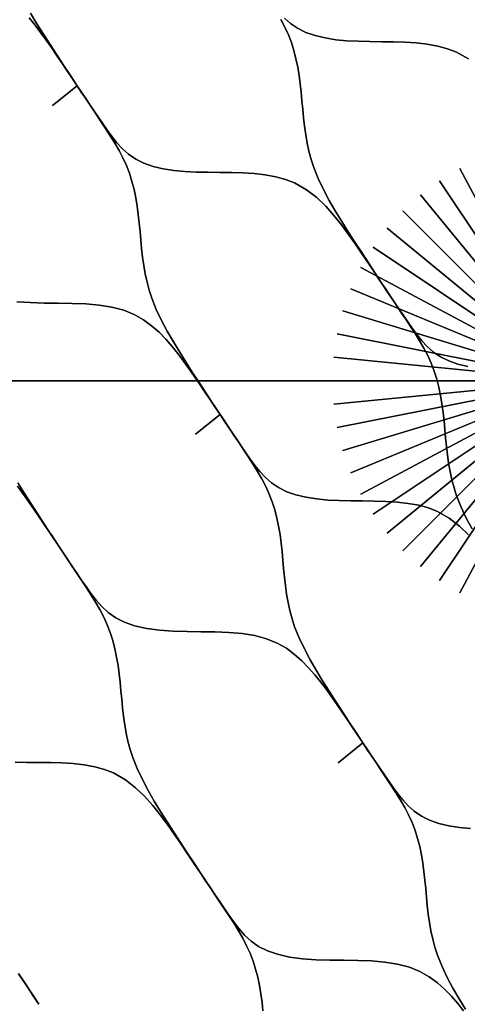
# Model space of a CAD drawing. Header units: centimetres. Extents: x -135 to 135, y -135 to 135.
# Tile 6 of 17: x -45 to -9, y -51 to 29. Entities that reach past the tile are written whole.
import ezdxf

# ---------------------------------------------------------------- set-up
doc = ezdxf.new("R2010")
doc.units = ezdxf.units.CM
doc.layers.get('0').update_dxf_attribs({"true_color": 0x5890e1})

msp = doc.modelspace()

# ---------------------------------------------------------------- linework, layer by layer
at = {"color": 206, "true_color": 0x6c0888}
for points in [[(-44.053, 29.85), (-43.534, 28.997), (-43, 28.151), (-42.458, 27.311), (-41.913, 26.47), (-41.368, 25.629), (-40.819, 24.79), (-40.265, 23.954), (-40.812, 24.784), (-40.265, 23.954), (-40.809, 24.777), (-40.265, 23.954), (-40.807, 24.77), (-40.265, 23.954), (-40.806, 24.763), (-40.265, 23.954), (-40.804, 24.758), (-40.265, 23.954), (-40.68, 24.575), (-41.098, 25.198), (-41.516, 25.818), (-41.936, 26.437), (-42.361, 27.057), (-42.79, 27.671), (-43.23, 28.283), (-43.686, 28.887), (-44.163, 29.479)], [(-23.717, 29.33), (-23.398, 28.72), (-23.115, 28.101), (-22.873, 27.464), (-22.667, 26.812), (-22.497, 26.151), (-22.356, 25.479), (-22.243, 24.803), (-22.151, 24.116), (-22.075, 23.427), (-22.01, 22.735), (-21.947, 22.044), (-21.88, 21.351), (-21.801, 20.663), (-21.704, 19.979), (-21.586, 19.303), (-21.441, 18.636), (-21.264, 17.975), (-21.053, 17.328), (-20.687, 16.414), (-20.265, 15.523), (-19.8, 14.647), (-19.304, 13.786), (-18.785, 12.935), (-18.251, 12.089), (-17.709, 11.248), (-17.164, 10.406), (-16.618, 9.565), (-16.07, 8.727), (-15.515, 7.891), (-16.063, 8.721), (-15.515, 7.891), (-16.059, 8.714), (-15.515, 7.891), (-16.058, 8.706), (-15.515, 7.891), (-16.057, 8.699), (-15.515, 7.891), (-16.055, 8.694), (-15.515, 7.891), (-16.051, 8.691), (-16.589, 9.492), (-17.13, 10.291), (-17.677, 11.088), (-18.233, 11.88), (-18.812, 12.663), (-19.423, 13.427), (-20.085, 14.168), (-20.814, 14.871), (-21.645, 15.515), (-22.617, 16.065), (-23.343, 16.351), (-24.135, 16.565), (-24.987, 16.72), (-25.881, 16.821), (-26.8, 16.88), (-27.739, 16.908), (-28.691, 16.919), (-29.641, 16.928), (-30.582, 16.947), (-31.512, 16.993), (-32.415, 17.08), (-33.284, 17.218), (-34.097, 17.413), (-34.846, 17.675), (-35.514, 18.005), (-36.091, 18.398), (-36.59, 18.841), (-37.032, 19.316), (-37.432, 19.812), (-37.805, 20.322), (-38.163, 20.837), (-38.516, 21.354), (-38.869, 21.873), (-39.219, 22.393), (-39.569, 22.914), (-39.917, 23.433), (-40.265, 23.954), (-40.819, 24.79), (-41.368, 25.629), (-41.913, 26.47), (-42.458, 27.311), (-43, 28.151), (-43.534, 28.997), (-44.053, 29.85)], [(-44.163, 29.479), (-43.686, 28.887), (-43.23, 28.283), (-42.79, 27.671), (-42.361, 27.057), (-41.936, 26.437), (-41.516, 25.818), (-41.098, 25.198), (-40.68, 24.575), (-40.265, 23.954), (-42.257, 22.345), (-40.265, 23.954), (-39.878, 23.375), (-39.492, 22.797), (-39.106, 22.217), (-38.721, 21.639), (-38.337, 21.059), (-37.956, 20.48), (-37.577, 19.895), (-37.213, 19.308), (-36.868, 18.711), (-36.549, 18.102), (-36.266, 17.482), (-36.024, 16.846), (-35.818, 16.194), (-35.648, 15.533), (-35.507, 14.861), (-35.394, 14.185), (-35.302, 13.498), (-35.226, 12.81), (-35.161, 12.118), (-35.098, 11.427), (-35.031, 10.733), (-34.952, 10.046), (-34.855, 9.361), (-34.737, 8.685), (-34.592, 8.018), (-34.415, 7.357), (-34.203, 6.71), (-33.838, 5.796), (-33.416, 4.903), (-32.951, 4.028), (-32.454, 3.167), (-31.936, 2.314), (-31.402, 1.469), (-30.86, 0.628), (-30.315, -0.213), (-29.769, -1.055), (-29.22, -1.894), (-28.666, -2.729), (-29.214, -1.898), (-28.666, -2.729), (-29.21, -1.905), (-28.666, -2.729), (-29.209, -1.913), (-28.666, -2.729), (-29.208, -1.921), (-28.666, -2.729), (-29.206, -1.926), (-28.666, -2.729), (-29.082, -2.107), (-29.499, -1.485), (-29.917, -0.864), (-30.338, -0.246), (-30.763, 0.374), (-31.191, 0.988), (-31.632, 1.601), (-32.087, 2.204), (-32.565, 2.796), (-33.074, 3.375), (-33.618, 3.932), (-34.216, 4.463), (-34.879, 4.951), (-35.629, 5.381), (-36.485, 5.729), (-37.442, 5.98), (-38.479, 6.146), (-39.56, 6.24), (-40.677, 6.285), (-41.809, 6.3), (-42.944, 6.311), (-44.071, 6.341), (-45.166, 6.416)], [(-8.535, 1.152), (-9.348, 1.349), (-10.097, 1.61), (-10.765, 1.94), (-11.342, 2.334), (-11.841, 2.776), (-12.283, 3.252), (-12.682, 3.748), (-13.056, 4.259), (-13.413, 4.772), (-13.767, 5.29), (-14.119, 5.81), (-14.47, 6.328), (-14.82, 6.85), (-15.168, 7.369), (-15.516, 7.891), (-16.07, 8.727), (-16.618, 9.565), (-17.164, 10.406), (-17.709, 11.248), (-18.251, 12.089), (-18.785, 12.935), (-19.304, 13.786), (-19.8, 14.647), (-20.265, 15.523), (-20.687, 16.414), (-21.053, 17.328), (-21.264, 17.975), (-21.441, 18.636), (-21.586, 19.303), (-21.704, 19.979), (-21.801, 20.663), (-21.88, 21.351), (-21.947, 22.044), (-22.01, 22.735), (-22.075, 23.427), (-22.151, 24.116), (-22.243, 24.803), (-22.356, 25.479), (-22.497, 26.151), (-22.667, 26.812), (-22.873, 27.464), (-23.115, 28.101), (-23.398, 28.72), (-23.717, 29.33)], [(-23.439, 29.459), (-22.94, 29.017), (-22.363, 28.623), (-21.695, 28.293), (-20.946, 28.031), (-20.133, 27.836), (-19.264, 27.698), (-18.361, 27.612), (-17.431, 27.566), (-16.491, 27.546), (-15.54, 27.538), (-14.589, 27.527), (-13.65, 27.498), (-12.73, 27.439), (-11.836, 27.338), (-10.984, 27.185), (-10.192, 26.969), (-9.466, 26.685), (-8.494, 26.134)], [(-8.494, 26.134), (-9.466, 26.685), (-10.192, 26.969), (-10.984, 27.185), (-11.836, 27.338), (-12.73, 27.439), (-13.65, 27.498), (-14.589, 27.527), (-15.54, 27.538), (-16.491, 27.546), (-17.431, 27.566), (-18.361, 27.612), (-19.264, 27.698), (-20.133, 27.836), (-20.946, 28.031), (-21.695, 28.293), (-22.363, 28.623), (-22.94, 29.017), (-23.439, 29.459)], [(-8.486, -12.515), (-9.216, -11.812), (-10.047, -11.167), (-11.018, -10.616), (-11.744, -10.331), (-12.536, -10.116), (-13.388, -9.962), (-14.282, -9.86), (-15.202, -9.802), (-16.141, -9.773), (-17.093, -9.763), (-18.043, -9.755), (-18.984, -9.735), (-19.914, -9.688), (-20.817, -9.603), (-21.686, -9.466), (-22.499, -9.271), (-23.248, -9.009), (-23.915, -8.68), (-24.493, -8.285), (-24.991, -7.844), (-25.433, -7.368), (-25.833, -6.872), (-26.207, -6.361), (-26.564, -5.847), (-26.918, -5.33), (-27.27, -4.811), (-27.62, -4.291), (-27.971, -3.77), (-28.318, -3.25), (-28.666, -2.729), (-29.22, -1.894), (-29.769, -1.055), (-30.315, -0.213), (-30.86, 0.628), (-31.402, 1.469), (-31.936, 2.314), (-32.454, 3.167), (-32.951, 4.028), (-33.416, 4.903), (-33.838, 5.796), (-34.203, 6.71), (-34.415, 7.357), (-34.592, 8.018), (-34.737, 8.685), (-34.855, 9.361), (-34.952, 10.046), (-35.031, 10.733), (-35.098, 11.427), (-35.161, 12.118), (-35.226, 12.81), (-35.302, 13.498), (-35.394, 14.185), (-35.507, 14.861), (-35.648, 15.533), (-35.818, 16.194), (-36.024, 16.846), (-36.266, 17.482), (-36.549, 18.102), (-36.868, 18.711), (-37.213, 19.308), (-37.577, 19.895), (-37.956, 20.48), (-38.337, 21.059), (-38.721, 21.639), (-39.106, 22.217), (-39.492, 22.797), (-39.878, 23.375), (-40.265, 23.954), (-39.878, 23.368), (-40.265, 23.954), (-39.882, 23.375), (-40.265, 23.954), (-39.883, 23.382), (-40.265, 23.954), (-39.884, 23.388), (-40.265, 23.954), (-39.886, 23.392), (-40.265, 23.954), (-39.917, 23.433), (-39.569, 22.914), (-39.219, 22.393), (-38.869, 21.873), (-38.516, 21.354), (-38.163, 20.837), (-37.805, 20.322), (-37.432, 19.812), (-37.032, 19.316), (-36.59, 18.841), (-36.091, 18.398), (-35.514, 18.005), (-34.846, 17.675), (-34.097, 17.413), (-33.284, 17.218), (-32.415, 17.08), (-31.512, 16.993), (-30.582, 16.947), (-29.641, 16.928), (-28.691, 16.919), (-27.739, 16.908), (-26.8, 16.88), (-25.881, 16.821), (-24.987, 16.72), (-24.135, 16.565), (-23.343, 16.351), (-22.617, 16.065), (-21.645, 15.515), (-20.814, 14.871), (-20.085, 14.168), (-19.423, 13.427), (-18.812, 12.663), (-18.233, 11.88), (-17.677, 11.088), (-17.13, 10.291), (-16.589, 9.492), (-16.051, 8.691), (-15.516, 7.891), (-15.129, 7.312), (-14.743, 6.733), (-14.357, 6.153), (-13.972, 5.574), (-13.588, 4.995), (-13.206, 4.416), (-12.827, 3.83), (-12.463, 3.243), (-12.118, 2.646), (-11.799, 2.037), (-11.517, 1.418), (-11.274, 0.781), (-11.069, 0.13), (-10.898, -0.531), (-10.758, -1.203), (-10.644, -1.88), (-10.552, -2.566), (-10.477, -3.255), (-10.411, -3.947), (-10.349, -4.638), (-10.281, -5.331), (-10.202, -6.019), (-10.106, -6.703), (-9.988, -7.379), (-9.843, -8.046), (-9.666, -8.707), (-9.454, -9.354), (-9.089, -10.268), (-8.667, -11.159), (-8.201, -12.034)], [(-51.083, 0.002), (-36.056, 0.002), (-19.529, 0.002), (0.001, 0.002), (-19.435, 1.916), (0.001, 0.002), (-19.153, 3.812), (0.001, 0.002), (-18.688, 5.671), (0.001, 0.002), (-18.042, 7.476), (0.001, 0.002), (-17.223, 9.208), (0.001, 0.002), (-16.237, 10.852), (0.001, 0.002), (-15.096, 12.392), (0.001, 0.002), (-13.809, 13.812), (0.001, 0.002), (-12.388, 15.099), (0.001, 0.002), (-10.849, 16.24), (0.001, 0.002), (-9.205, 17.226), (0.001, 0.002)], [(-8.201, -12.034), (-8.667, -11.159), (-9.089, -10.268), (-9.454, -9.354), (-9.666, -8.707), (-9.843, -8.046), (-9.988, -7.379), (-10.106, -6.703), (-10.202, -6.019), (-10.281, -5.331), (-10.349, -4.638), (-10.411, -3.947), (-10.477, -3.255), (-10.552, -2.566), (-10.644, -1.88), (-10.758, -1.203), (-10.898, -0.531), (-11.069, 0.13), (-11.274, 0.781), (-11.517, 1.418), (-11.799, 2.037), (-12.118, 2.646), (-12.463, 3.243), (-12.827, 3.83), (-13.206, 4.416), (-13.588, 4.995), (-13.972, 5.574), (-14.357, 6.153), (-14.743, 6.733), (-15.129, 7.312), (-15.516, 7.891), (-15.128, 7.305), (-15.516, 7.891), (-15.132, 7.312), (-15.516, 7.891), (-15.134, 7.318), (-15.516, 7.891), (-15.135, 7.324), (-15.516, 7.891), (-15.136, 7.327), (-15.516, 7.891), (-15.168, 7.369), (-14.82, 6.85), (-14.47, 6.328), (-14.119, 5.81), (-13.767, 5.29), (-13.413, 4.772), (-13.056, 4.259), (-12.682, 3.748), (-12.283, 3.252), (-11.841, 2.776), (-11.342, 2.334), (-10.765, 1.94), (-10.097, 1.61), (-9.348, 1.349), (-8.535, 1.152)], [(-45.166, 6.416), (-44.071, 6.341), (-42.944, 6.311), (-41.809, 6.3), (-40.677, 6.285), (-39.56, 6.24), (-38.479, 6.146), (-37.442, 5.98), (-36.485, 5.729), (-35.629, 5.381), (-34.879, 4.951), (-34.216, 4.463), (-33.618, 3.932), (-33.074, 3.375), (-32.565, 2.796), (-32.087, 2.204), (-31.632, 1.601), (-31.191, 0.988), (-30.763, 0.374), (-30.338, -0.246), (-29.917, -0.864), (-29.499, -1.485), (-29.082, -2.107), (-28.666, -2.729), (-30.658, -4.338), (-28.666, -2.729), (-28.28, -3.309), (-27.894, -3.886), (-27.507, -4.466), (-27.123, -5.045), (-26.739, -5.625), (-26.357, -6.204), (-25.978, -6.789), (-25.614, -7.377), (-25.269, -7.973), (-24.95, -8.582), (-24.668, -9.202), (-24.425, -9.838), (-24.22, -10.49), (-24.049, -11.151), (-23.909, -11.822), (-23.795, -12.499), (-23.703, -13.186), (-23.628, -13.875), (-23.562, -14.566), (-23.5, -15.257), (-23.432, -15.95), (-23.353, -16.638), (-23.257, -17.322), (-23.139, -17.999), (-22.994, -18.666), (-22.817, -19.327), (-22.605, -19.974), (-22.239, -20.888), (-21.817, -21.78), (-21.352, -22.655), (-20.856, -23.517), (-20.337, -24.368), (-19.803, -25.214), (-19.261, -26.055), (-18.717, -26.896), (-18.171, -27.737), (-17.622, -28.576), (-17.068, -29.411), (-17.615, -28.581), (-17.068, -29.411), (-17.612, -28.588), (-17.068, -29.411), (-17.611, -28.596), (-17.068, -29.411), (-17.61, -28.604), (-17.068, -29.411), (-17.607, -28.608), (-17.068, -29.411), (-17.484, -28.79), (-17.901, -28.167), (-18.319, -27.547), (-18.739, -26.929), (-19.164, -26.309), (-19.593, -25.694), (-20.033, -25.082), (-20.489, -24.479), (-20.967, -23.887), (-21.475, -23.308), (-22.019, -22.752), (-22.617, -22.221), (-23.28, -21.732), (-24.031, -21.303), (-24.886, -20.955), (-25.844, -20.703), (-26.88, -20.537), (-27.961, -20.442), (-29.078, -20.398), (-30.211, -20.383), (-31.346, -20.372), (-32.473, -20.342), (-33.568, -20.267), (-34.621, -20.125), (-35.606, -19.901), (-36.417, -19.62), (-37.132, -19.259), (-37.743, -18.823), (-38.268, -18.335), (-38.728, -17.814), (-39.148, -17.271), (-39.542, -16.716), (-39.927, -16.156), (-40.307, -15.597), (-40.687, -15.035), (-41.064, -14.473), (-41.441, -13.909), (-41.817, -13.347), (-42.371, -12.511), (-42.92, -11.672), (-43.466, -10.831), (-44.011, -9.989), (-44.553, -9.149), (-45.087, -8.304)], [(0.001, 0.002), (-9.205, -17.222), (0.001, 0.002), (-10.849, -16.236), (0.001, 0.002), (-12.388, -15.095), (0.001, 0.002), (-13.809, -13.808), (0.001, 0.002), (-15.096, -12.388), (0.001, 0.002), (-16.237, -10.849), (0.001, 0.002), (-17.223, -9.204), (0.001, 0.002), (-18.042, -7.472), (0.001, 0.002), (-18.688, -5.667), (0.001, 0.002), (-19.153, -3.809), (0.001, 0.002), (-19.435, -1.912), (0.001, 0.002), (-19.529, 0.002), (-36.056, 0.002), (-51.083, 0.002)], [(-8.315, -36.372), (-9.218, -36.285), (-10.088, -36.147), (-10.9, -35.952), (-11.649, -35.69), (-12.317, -35.36), (-12.894, -34.967), (-13.393, -34.525), (-13.835, -34.05), (-14.235, -33.554), (-14.609, -33.043), (-14.966, -32.529), (-15.319, -32.012), (-15.672, -31.492), (-16.022, -30.974), (-16.372, -30.452), (-16.72, -29.933), (-17.068, -29.412), (-17.622, -28.576), (-18.171, -27.737), (-18.717, -26.896), (-19.261, -26.055), (-19.803, -25.214), (-20.337, -24.368), (-20.856, -23.517), (-21.352, -22.655), (-21.817, -21.78), (-22.239, -20.888), (-22.605, -19.974), (-22.817, -19.327), (-22.994, -18.666), (-23.139, -17.999), (-23.257, -17.322), (-23.353, -16.638), (-23.432, -15.95), (-23.5, -15.257), (-23.562, -14.566), (-23.628, -13.875), (-23.703, -13.186), (-23.795, -12.499), (-23.909, -11.822), (-24.049, -11.151), (-24.22, -10.49), (-24.425, -9.838), (-24.668, -9.202), (-24.95, -8.582), (-25.269, -7.973), (-25.614, -7.377), (-25.978, -6.789), (-26.357, -6.204), (-26.739, -5.625), (-27.123, -5.045), (-27.507, -4.466), (-27.894, -3.886), (-28.28, -3.309), (-28.666, -2.729), (-28.279, -3.315), (-28.666, -2.729), (-28.283, -3.309), (-28.666, -2.729), (-28.285, -3.302), (-28.666, -2.729), (-28.286, -3.296), (-28.666, -2.729), (-28.287, -3.292), (-28.666, -2.729), (-28.318, -3.25), (-27.971, -3.77), (-27.62, -4.291), (-27.27, -4.811), (-26.918, -5.33), (-26.564, -5.847), (-26.207, -6.361), (-25.833, -6.872), (-25.433, -7.368), (-24.991, -7.844), (-24.493, -8.285), (-23.915, -8.68), (-23.248, -9.009), (-22.499, -9.271), (-21.686, -9.466), (-20.817, -9.603), (-19.914, -9.688), (-18.984, -9.735), (-18.043, -9.755), (-17.093, -9.763), (-16.141, -9.773), (-15.202, -9.802), (-14.282, -9.86), (-13.388, -9.962), (-12.536, -10.116), (-11.744, -10.331), (-11.018, -10.616), (-10.047, -11.167), (-9.216, -11.812), (-8.486, -12.515)], [(-45.113, -8.575), (-44.535, -9.357), (-43.979, -10.15), (-43.432, -10.946), (-42.891, -11.745), (-42.353, -12.546), (-41.817, -13.347), (-41.431, -13.926), (-41.045, -14.504), (-40.658, -15.084), (-40.274, -15.662), (-39.89, -16.242), (-39.508, -16.821), (-39.129, -17.407), (-38.765, -17.994), (-38.42, -18.591), (-38.101, -19.2), (-37.819, -19.82), (-37.576, -20.456), (-37.371, -21.107), (-37.2, -21.769), (-37.06, -22.44), (-36.946, -23.117), (-36.854, -23.803), (-36.779, -24.492), (-36.713, -25.184), (-36.651, -25.874), (-36.583, -26.567), (-36.504, -27.255), (-36.408, -27.939), (-36.29, -28.616), (-36.145, -29.283), (-35.968, -29.943), (-35.756, -30.591), (-35.39, -31.505), (-34.968, -32.396), (-34.503, -33.271), (-34.007, -34.133), (-33.488, -34.985), (-32.954, -35.831), (-32.412, -36.672), (-31.868, -37.513), (-31.322, -38.354), (-30.773, -39.193), (-30.219, -40.029), (-30.766, -39.198), (-30.219, -40.029), (-30.763, -39.205), (-30.219, -40.029), (-30.761, -39.214), (-30.219, -40.029), (-30.761, -39.221), (-30.219, -40.029), (-30.758, -39.226), (-30.219, -40.029), (-30.755, -39.229), (-31.293, -38.427), (-31.833, -37.628), (-32.38, -36.832), (-32.937, -36.039), (-33.515, -35.257), (-34.126, -34.492), (-34.788, -33.752), (-35.518, -33.049), (-36.348, -32.404), (-37.32, -31.854), (-38.046, -31.569), (-38.838, -31.354), (-39.69, -31.2), (-40.584, -31.099), (-41.504, -31.04), (-42.443, -31.012), (-43.394, -31.001), (-44.345, -30.992), (-45.286, -30.973)], [(-45.087, -8.304), (-44.553, -9.149), (-44.011, -9.989), (-43.466, -10.831), (-42.92, -11.672), (-42.371, -12.511), (-41.817, -13.347), (-42.365, -12.517), (-41.817, -13.347), (-42.361, -12.523), (-41.817, -13.347), (-42.36, -12.531), (-41.817, -13.347), (-42.359, -12.538), (-41.817, -13.347), (-42.357, -12.543), (-41.817, -13.347), (-42.353, -12.546), (-42.891, -11.745), (-43.432, -10.946), (-43.979, -10.15), (-44.535, -9.357), (-45.113, -8.575)], [(-8.89, -51.16), (-9.368, -50.568), (-9.877, -49.989), (-10.421, -49.433), (-11.019, -48.902), (-11.682, -48.414), (-12.432, -47.984), (-13.288, -47.637), (-14.245, -47.386), (-15.282, -47.22), (-16.362, -47.125), (-17.48, -47.081), (-18.612, -47.066), (-19.747, -47.056), (-20.874, -47.024), (-21.969, -46.949), (-23.022, -46.808), (-24.008, -46.584), (-24.818, -46.303), (-25.534, -45.941), (-26.144, -45.506), (-26.669, -45.018), (-27.13, -44.497), (-27.55, -43.953), (-27.944, -43.398), (-28.328, -42.839), (-28.709, -42.279), (-29.088, -41.717), (-29.466, -41.155), (-29.843, -40.592), (-30.219, -40.029), (-30.773, -39.193), (-31.322, -38.354), (-31.868, -37.513), (-32.412, -36.672), (-32.954, -35.831), (-33.488, -34.985), (-34.007, -34.133), (-34.503, -33.271), (-34.968, -32.396), (-35.39, -31.505), (-35.756, -30.591), (-35.968, -29.943), (-36.145, -29.283), (-36.29, -28.616), (-36.408, -27.939), (-36.504, -27.255), (-36.583, -26.567), (-36.651, -25.874), (-36.713, -25.184), (-36.779, -24.492), (-36.854, -23.803), (-36.946, -23.117), (-37.06, -22.44), (-37.2, -21.769), (-37.371, -21.107), (-37.576, -20.456), (-37.819, -19.82), (-38.101, -19.2), (-38.42, -18.591), (-38.765, -17.994), (-39.129, -17.407), (-39.508, -16.821), (-39.89, -16.242), (-40.274, -15.662), (-40.658, -15.084), (-41.045, -14.504), (-41.431, -13.926), (-41.817, -13.347), (-41.43, -13.933), (-41.817, -13.347), (-41.434, -13.926), (-41.817, -13.347), (-41.436, -13.919), (-41.817, -13.347), (-41.437, -13.913), (-41.817, -13.347), (-41.438, -13.909), (-41.817, -13.347), (-41.441, -13.909), (-41.064, -14.473), (-40.687, -15.035), (-40.307, -15.597), (-39.927, -16.156), (-39.542, -16.716), (-39.148, -17.271), (-38.728, -17.814), (-38.268, -18.335), (-37.743, -18.823), (-37.132, -19.259), (-36.417, -19.62), (-35.606, -19.901), (-34.621, -20.125), (-33.568, -20.267), (-32.473, -20.342), (-31.346, -20.372), (-30.211, -20.383), (-29.078, -20.398), (-27.961, -20.442), (-26.88, -20.537), (-25.844, -20.703), (-24.886, -20.955), (-24.031, -21.303), (-23.28, -21.732), (-22.617, -22.221), (-22.019, -22.752), (-21.475, -23.308), (-20.967, -23.887), (-20.489, -24.479), (-20.033, -25.082), (-19.593, -25.694), (-19.164, -26.309), (-18.739, -26.929), (-18.319, -27.547), (-17.901, -28.167), (-17.484, -28.79), (-17.068, -29.412), (-19.06, -31.02), (-17.068, -29.412), (-16.681, -29.991), (-16.296, -30.568), (-15.909, -31.148), (-15.524, -31.728), (-15.14, -32.307), (-14.759, -32.886), (-14.38, -33.471), (-14.016, -34.059), (-13.671, -34.654), (-13.352, -35.264), (-13.069, -35.884), (-12.827, -36.519), (-12.621, -37.171), (-12.451, -37.832), (-12.311, -38.503), (-12.197, -39.18), (-12.105, -39.866), (-12.029, -40.555), (-11.964, -41.247), (-11.901, -41.938), (-11.834, -42.631), (-11.755, -43.318), (-11.659, -44.003), (-11.54, -44.68), (-11.395, -45.348), (-11.218, -46.008), (-11.007, -46.655), (-10.641, -47.569), (-10.219, -48.461), (-9.754, -49.337), (-9.257, -50.198), (-8.739, -51.05)], [(-8.739, -51.05), (-9.257, -50.198), (-9.754, -49.337), (-10.219, -48.461), (-10.641, -47.569), (-11.007, -46.655), (-11.218, -46.008), (-11.395, -45.348), (-11.54, -44.68), (-11.659, -44.003), (-11.755, -43.318), (-11.834, -42.631), (-11.901, -41.938), (-11.964, -41.247), (-12.029, -40.555), (-12.105, -39.866), (-12.197, -39.18), (-12.311, -38.503), (-12.451, -37.832), (-12.621, -37.171), (-12.827, -36.519), (-13.069, -35.884), (-13.352, -35.264), (-13.671, -34.654), (-14.016, -34.059), (-14.38, -33.471), (-14.759, -32.886), (-15.14, -32.307), (-15.524, -31.728), (-15.909, -31.148), (-16.296, -30.568), (-16.681, -29.991), (-17.068, -29.412), (-16.681, -29.997), (-17.068, -29.412), (-16.685, -29.991), (-17.068, -29.412), (-16.686, -29.984), (-17.068, -29.412), (-16.687, -29.978), (-17.068, -29.412), (-16.689, -29.975), (-17.068, -29.412), (-16.72, -29.933), (-16.372, -30.452), (-16.022, -30.974), (-15.672, -31.492), (-15.319, -32.012), (-14.966, -32.529), (-14.609, -33.043), (-14.235, -33.554), (-13.835, -34.05), (-13.393, -34.525), (-12.894, -34.967), (-12.317, -35.36), (-11.649, -35.69), (-10.9, -35.952), (-10.088, -36.147), (-9.218, -36.285), (-8.315, -36.372)], [(-45.286, -30.973), (-44.345, -30.992), (-43.394, -31.001), (-42.443, -31.012), (-41.504, -31.04), (-40.584, -31.099), (-39.69, -31.2), (-38.838, -31.354), (-38.046, -31.569), (-37.32, -31.854), (-36.348, -32.404), (-35.518, -33.049), (-34.788, -33.752), (-34.126, -34.492), (-33.515, -35.257), (-32.937, -36.039), (-32.38, -36.832), (-31.833, -37.628), (-31.293, -38.427), (-30.755, -39.229), (-30.219, -40.029), (-29.832, -40.608), (-29.446, -41.187), (-29.06, -41.767), (-28.675, -42.345), (-28.291, -42.925), (-27.909, -43.504), (-27.53, -44.09), (-27.166, -44.677), (-26.822, -45.273), (-26.503, -45.883), (-26.22, -46.502), (-25.978, -47.139), (-25.772, -47.79), (-25.602, -48.451), (-25.461, -49.123), (-25.348, -49.8), (-25.256, -50.486), (-25.18, -51.175)], [(-25.18, -51.175), (-25.256, -50.486), (-25.348, -49.8), (-25.461, -49.123), (-25.602, -48.451), (-25.772, -47.79), (-25.978, -47.139), (-26.22, -46.502), (-26.503, -45.883), (-26.822, -45.273), (-27.166, -44.677), (-27.53, -44.09), (-27.909, -43.504), (-28.291, -42.925), (-28.675, -42.345), (-29.06, -41.767), (-29.446, -41.187), (-29.832, -40.608), (-30.219, -40.029), (-29.831, -40.615), (-30.219, -40.029), (-29.835, -40.608), (-30.219, -40.029), (-29.837, -40.602), (-30.219, -40.029), (-29.838, -40.596), (-30.219, -40.029), (-29.839, -40.592), (-30.219, -40.029), (-29.843, -40.592), (-29.466, -41.155), (-29.088, -41.717), (-28.709, -42.279), (-28.328, -42.839), (-27.944, -43.398), (-27.55, -43.953), (-27.13, -44.497), (-26.669, -45.018), (-26.144, -45.506), (-25.534, -45.941), (-24.818, -46.303), (-24.008, -46.584), (-23.022, -46.808), (-21.969, -46.949), (-20.874, -47.024), (-19.747, -47.056), (-18.612, -47.066), (-17.48, -47.081), (-16.362, -47.125), (-15.282, -47.22), (-14.245, -47.386), (-13.288, -47.637), (-12.432, -47.984), (-11.682, -48.414), (-11.019, -48.902), (-10.421, -49.433), (-9.877, -49.989), (-9.368, -50.568), (-8.89, -51.16)], [(-45.015, -48.13), (-44.468, -48.97), (-43.919, -49.808), (-43.364, -50.643), (-43.912, -49.813), (-43.364, -50.643), (-43.909, -49.82), (-43.364, -50.643), (-43.908, -49.828), (-43.364, -50.643), (-43.907, -49.835), (-43.364, -50.643), (-43.904, -49.84), (-43.364, -50.643), (-43.901, -49.843), (-44.439, -49.042), (-44.98, -48.244)], [(-43.365, -50.644), (-43.919, -49.808), (-44.468, -48.97), (-45.015, -48.13)], [(-44.98, -48.244), (-44.439, -49.042), (-43.901, -49.843), (-43.365, -50.644)]]:
    msp.add_lwpolyline(points, dxfattribs=at)

doc.saveas('drawing.dxf')
